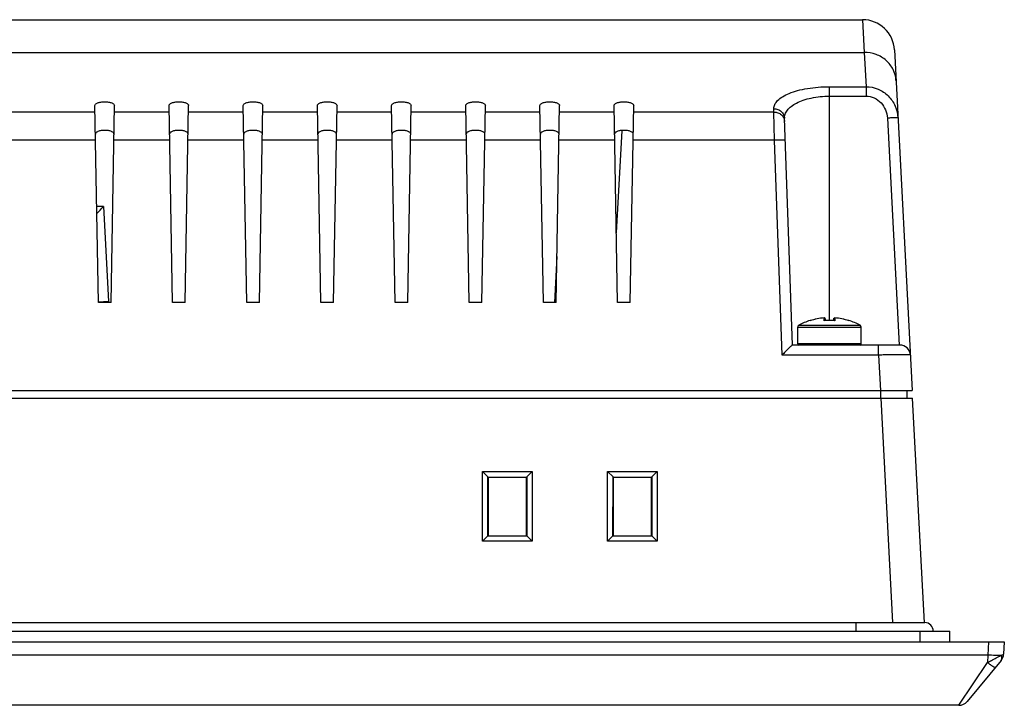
# Model space of a CAD drawing. Header units: millimetres. Extents: x 0 to 1189, y 0 to 841.
# Tile 8 of 17: x 461 to 554, y 691 to 756. Entities that reach past the tile are written whole.
import ezdxf

# ---------------------------------------------------------------- set-up
doc = ezdxf.new("R2010")
doc.units = ezdxf.units.MM
doc.header["$LTSCALE"] = 65.395
for name, color, linetype in [('FRONT_CASE-RX10-SHAPE', 7, 'CONTINUOUS'), ('M3X8-SHAPE', 7, 'CONTINUOUS'), ('REAR_CASE-RX10-SHAPE', 7, 'CONTINUOUS'), ('SEAL_GASKET_RX10-SHAPE', 7, 'CONTINUOUS')]:
    doc.layers.add(name, color=color, linetype=linetype)

msp = doc.modelspace()

# ---------------------------------------------------------------- linework, layer by layer
at = {"layer": 'FRONT_CASE-RX10-SHAPE', "color": 7, "linetype": 'Continuous'}
for p, q in [((288.161, 720.367), (544.855, 720.367)), ((541.859, 720.367), (542.97, 699.167)), ((545.966, 699.165), (544.855, 720.367)), ((504.255, 706.842), (504.262, 713.44)), ((504.262, 713.44), (508.954, 713.44)), ((504.779, 712.923), (504.262, 713.44)), ((504.773, 707.333), (504.779, 712.923)), ((504.779, 712.896), (504.779, 712.923)), ((504.779, 712.896), (508.436, 712.896)), ((504.808, 712.867), (504.779, 712.896)), ((508.408, 712.867), (504.808, 712.867)), ((504.808, 712.867), (504.808, 707.367)), ((508.408, 712.867), (508.436, 712.896)), ((508.408, 707.367), (508.408, 712.867)), ((508.437, 712.923), (508.436, 712.896)), ((508.437, 712.923), (508.954, 713.44)), ((508.437, 712.923), (508.442, 707.333)), ((508.954, 713.44), (508.96, 706.842)), ((516.055, 706.842), (516.062, 713.44)), ((516.062, 713.44), (520.754, 713.44)), ((516.579, 712.923), (516.062, 713.44)), ((516.573, 707.333), (516.579, 712.923)), ((516.579, 712.896), (516.579, 712.923)), ((516.579, 712.896), (520.236, 712.896)), ((516.608, 712.867), (516.579, 712.896)), ((520.208, 712.867), (516.608, 712.867)), ((516.608, 712.867), (516.608, 707.367)), ((520.208, 712.867), (520.236, 712.896)), ((520.208, 707.367), (520.208, 712.867)), ((520.237, 712.923), (520.236, 712.896)), ((520.237, 712.923), (520.754, 713.44)), ((520.237, 712.923), (520.242, 707.333)), ((520.754, 713.44), (520.76, 706.842)), ((504.746, 707.332), (504.255, 706.842)), ((504.773, 707.333), (504.746, 707.332)), ((508.47, 707.332), (504.746, 707.332)), ((504.808, 707.367), (504.773, 707.333)), ((504.808, 707.367), (508.408, 707.367)), ((508.408, 707.367), (508.442, 707.333)), ((508.47, 707.332), (508.442, 707.333)), ((508.47, 707.332), (508.96, 706.842)), ((516.546, 707.332), (516.055, 706.842)), ((516.573, 707.333), (516.546, 707.332)), ((520.27, 707.332), (516.546, 707.332)), ((516.608, 707.367), (516.573, 707.333)), ((516.608, 707.367), (520.208, 707.367)), ((520.208, 707.367), (520.242, 707.333)), ((520.27, 707.332), (520.242, 707.333)), ((520.27, 707.332), (520.76, 706.842)), ((508.96, 706.842), (504.255, 706.842)), ((520.76, 706.842), (516.055, 706.842)), ((279.508, 697.367), (553.508, 697.367)), ((552.01, 697.367), (551.944, 696.106)), ((553.508, 697.367), (553.446, 696.193)), ((551.944, 696.106), (281.072, 696.106)), ((551.944, 696.106), (551.918, 695.419)), ((549.224, 691.367), (551.918, 695.419)), ((553.216, 695.606), (549.993, 691.728)), ((549.224, 691.367), (283.791, 691.367))]:
    msp.add_line(p, q, dxfattribs=at)
for centre, start, end in [((552.447, 696.245), 320.26485, 357), ((549.224, 692.367), 270, 320.26485)]:
    msp.add_arc(centre, 1, start, end, dxfattribs=at)
for points, knots in [([(551.918, 695.419), (552.041, 695.48), (552.474, 695.697), (552.903, 695.921), (553.213, 696.076)], [0, 0, 0, 0, 0.283517, 1, 1, 1, 1]), ([(553.214, 696.076), (553.032, 696.07), (552.609, 696.076), (552.185, 696.093), (551.944, 696.106)], [0, 0, 0, 0, 0.428223, 1, 1, 1, 1]), ([(553.214, 696.076), (553.244, 695.975), (553.272, 695.774), (553.195, 695.579), (553.136, 695.509)], [0, 0, 0, 0, 0.534098, 1, 1, 1, 1]), ([(553.214, 696.076), (553.247, 696.091), (553.304, 696.116), (553.371, 696.147), (553.409, 696.167), (553.429, 696.178), (553.44, 696.186), (553.446, 696.19), (553.446, 696.193)], [0, 0, 0, 0, 0.415581, 0.725826, 0.838481, 0.921707, 0.975146, 1, 1, 1, 1]), ([(551.918, 695.419), (552.008, 695.347), (552.175, 695.22), (552.402, 695.068), (552.561, 694.983), (552.648, 694.956), (552.681, 694.961), (552.687, 694.969)], [0, 0, 0, 0, 0.379423, 0.693913, 0.905208, 0.965707, 1, 1, 1, 1])]:
    msp.add_open_spline(points, degree=3, knots=knots, dxfattribs=at)
at = {"layer": 'M3X8-SHAPE', "color": 7, "linetype": 'Continuous'}
for p, q in [((535.177, 727.66), (535.177, 727.682)), ((536.499, 727.66), (536.499, 727.924)), ((537.008, 727.687), (536.53, 727.667)), ((536.608, 727.833), (536.608, 727.671)), ((537.485, 727.667), (537.008, 727.687)), ((537.408, 727.671), (537.408, 727.833)), ((537.516, 727.924), (537.516, 727.66)), ((538.838, 727.682), (538.838, 727.66)), ((534.008, 727.05), (540.008, 727.05)), ((534.008, 725.467), (534.008, 727.05)), ((534.111, 727.226), (539.904, 727.226)), ((540.008, 725.467), (540.008, 727.05)), ((540.008, 725.467), (534.008, 725.467))]:
    msp.add_line(p, q, dxfattribs=at)
for centre, radius, start, end in [((537.008, 721.942), 6.025, 107.68583, 118.73026), ((537.008, 721.942), 6.004, 94.85821, 107.75125), ((535.208, 727.587), 0.1, 68.26756, 107.68583), ((535.217, 727.564), 0.104, 107.67914, 112.45548), ((537.008, 721.942), 6.004, 94.77711, 107.66853), ((536.516, 727.825), 0.1, 94.78742, 99.6555), ((537.008, 721.942), 5.74, 84.91839, 95.08161), ((536.543, 727.549), 0.119, 107.27702, 111.57657), ((537.008, 721.942), 5.745, 86.00683, 93.99317), ((537.008, 721.942), 6.004, 72.33147, 85.22289), ((537.499, 727.826), 0.0996, 82.68119, 85.22051), ((537.472, 727.549), 0.119, 68.42128, 72.72083), ((537.499, 727.825), 0.101, 80.35055, 82.68114), ((537.008, 721.942), 6.004, 72.24875, 85.14179), ((538.808, 727.587), 0.1, 72.31417, 111.73235), ((538.798, 727.564), 0.104, 67.5447, 72.32094), ((537.008, 721.942), 6.025, 61.26974, 72.31417), ((534.208, 727.05), 0.2, 118.73026, 180), ((539.808, 727.05), 0.2, 0, 61.26974), ((534.108, 725.467), 0.1, 180, 270), ((539.908, 725.467), 0.1, 270, 0)]:
    msp.add_arc(centre, radius, start, end, dxfattribs=at)
for points, knots in [([(536.608, 727.833), (536.608, 727.848), (536.601, 727.876), (536.575, 727.908), (536.542, 727.924), (536.519, 727.926), (536.508, 727.925)], [0, 0, 0, 0, 0.295493, 0.554038, 0.782644, 1, 1, 1, 1]), ([(537.408, 727.833), (537.408, 727.848), (537.415, 727.876), (537.44, 727.908), (537.473, 727.924), (537.497, 727.926), (537.508, 727.925)], [0, 0, 0, 0, 0.296204, 0.553895, 0.782279, 1, 1, 1, 1])]:
    msp.add_open_spline(points, degree=3, knots=knots, dxfattribs=at)
for points in [[(536.53, 727.667), (536.522, 727.667), (536.515, 727.665), (536.508, 727.663)], [(537.485, 727.667), (537.493, 727.667), (537.5, 727.665), (537.508, 727.663)]]:
    msp.add_open_spline(points, degree=3, dxfattribs=at)
at = {"layer": 'REAR_CASE-RX10-SHAPE', "color": 7, "linetype": 'Continuous'}
for p, q in [((292.878, 756.067), (540.137, 756.067)), ((540.137, 756.067), (540.257, 753.608)), ((540.257, 753.608), (540.259, 753.575)), ((454.199, 752.974), (540.288, 752.974)), ((540.259, 753.575), (540.288, 752.974)), ((540.288, 752.974), (540.457, 749.747)), ((543.133, 753.224), (544.818, 721.067)), ((537.008, 749.747), (540.457, 749.747)), ((537.008, 727.687), (537.008, 749.747)), ((540.457, 749.747), (540.457, 748.85)), ((537.008, 748.85), (540.457, 748.85)), ((467.694, 747.351), (446.506, 747.351)), ((468.008, 729.367), (467.683, 747.964)), ((469.208, 729.367), (469.532, 747.964)), ((474.694, 747.351), (469.522, 747.351)), ((475.008, 729.367), (474.683, 747.964)), ((476.208, 729.367), (476.532, 747.964)), ((481.694, 747.351), (476.522, 747.351)), ((482.008, 729.367), (481.683, 747.964)), ((483.208, 729.367), (483.532, 747.964)), ((488.694, 747.351), (483.522, 747.351)), ((489.008, 729.367), (488.683, 747.964)), ((490.208, 729.367), (490.532, 747.964)), ((495.694, 747.351), (490.522, 747.351)), ((496.008, 729.367), (495.683, 747.964)), ((497.208, 729.367), (497.532, 747.964)), ((502.694, 747.351), (497.522, 747.351)), ((503.008, 729.367), (502.683, 747.964)), ((504.208, 729.367), (504.532, 747.964)), ((509.694, 747.351), (504.522, 747.351)), ((510.008, 729.367), (509.683, 747.964)), ((511.208, 729.367), (511.532, 747.964)), ((516.694, 747.351), (511.522, 747.351)), ((517.008, 729.367), (516.683, 747.964)), ((518.208, 729.367), (518.532, 747.964)), ((531.772, 747.351), (518.522, 747.351)), ((531.772, 747.351), (531.761, 747.665)), ((531.833, 744.714), (531.772, 747.351)), ((533.508, 725.367), (532.76, 746.769)), ((542.471, 746.779), (543.593, 725.367)), ((517.399, 745.615), (516.893, 735.95)), ((467.74, 744.714), (446.429, 744.714)), ((474.74, 744.714), (469.476, 744.714)), ((481.74, 744.714), (476.476, 744.714)), ((488.74, 744.714), (483.476, 744.714)), ((495.74, 744.714), (490.476, 744.714)), ((502.74, 744.714), (497.476, 744.714)), ((509.74, 744.714), (504.476, 744.714)), ((516.74, 744.714), (511.476, 744.714)), ((531.833, 744.714), (518.476, 744.714)), ((532.542, 724.42), (531.833, 744.714)), ((468.489, 738.436), (467.849, 738.436)), ((468.489, 738.436), (468.958, 729.484)), ((511.284, 733.726), (511.056, 729.375)), ((469.208, 729.367), (468.008, 729.367)), ((476.208, 729.367), (475.008, 729.367)), ((483.208, 729.367), (482.008, 729.367)), ((490.208, 729.367), (489.008, 729.367)), ((497.208, 729.367), (496.008, 729.367)), ((504.208, 729.367), (503.008, 729.367)), ((511.208, 729.367), (510.008, 729.367)), ((518.208, 729.367), (517.008, 729.367)), ((543.644, 725.367), (533.506, 725.367)), ((541.646, 724.42), (541.646, 725.367)), ((541.646, 724.42), (532.542, 724.42)), ((541.646, 724.42), (541.822, 721.067)), ((288.197, 721.067), (544.818, 721.067)), ((541.859, 720.367), (541.859, 721.067)), ((544.325, 720.367), (544.325, 721.067))]:
    msp.add_line(p, q, dxfattribs=at)
for centre, radius, start, end in [((540.137, 753.067), 3, 3, 90), ((378.112, 824.306), 124.666, 316.04701, 316.46466), ((466.581, 774.86), 45.438, 271.79617, 272.99885), ((469.958, 729.537), 1.002, 183.00803, 189.74381), ((543.644, 724.367), 1, 3, 90)]:
    msp.add_arc(centre, radius, start, end, dxfattribs=at)
for points, knots in [([(543.284, 750.337), (543.266, 750.69), (543.124, 751.223), (542.743, 751.832), (542.239, 752.368), (541.419, 752.849), (540.665, 752.977), (540.288, 752.974)], [0, 0, 0, 0, 0.241656, 0.364635, 0.489175, 0.742136, 1, 1, 1, 1]), ([(531.761, 747.665), (531.756, 747.799), (531.825, 748.093), (532.127, 748.481), (532.6, 748.831), (533.239, 749.141), (534.028, 749.4), (534.944, 749.596), (535.951, 749.719), (536.651, 749.747), (537.008, 749.747)], [0, 0, 0, 0, 0.066323, 0.143846, 0.239941, 0.357323, 0.495643, 0.652247, 0.822465, 1, 1, 1, 1]), ([(540.457, 749.747), (540.843, 749.747), (541.623, 749.59), (542.604, 748.926), (543.268, 747.949), (543.449, 747.181), (543.47, 746.796)], [0, 0, 0, 0, 0.25034, 0.500458, 0.750307, 1, 1, 1, 1]), ([(467.683, 747.964), (467.682, 748.014), (467.731, 748.096), (467.833, 748.168), (467.996, 748.247), (468.258, 748.311), (468.608, 748.338), (468.957, 748.311), (469.22, 748.247), (469.382, 748.168), (469.484, 748.096), (469.533, 748.014), (469.532, 747.964)], [0, 0, 0, 0, 0.070829, 0.119188, 0.178183, 0.325926, 0.5, 0.674074, 0.821819, 0.880813, 0.92917, 1, 1, 1, 1]), ([(474.683, 747.964), (474.682, 748.014), (474.731, 748.096), (474.833, 748.168), (474.996, 748.247), (475.258, 748.311), (475.608, 748.338), (475.957, 748.311), (476.22, 748.247), (476.382, 748.168), (476.484, 748.096), (476.533, 748.014), (476.532, 747.964)], [0, 0, 0, 0, 0.070829, 0.119188, 0.178183, 0.325926, 0.5, 0.674074, 0.821819, 0.880813, 0.92917, 1, 1, 1, 1]), ([(481.683, 747.964), (481.682, 748.014), (481.731, 748.096), (481.833, 748.168), (481.996, 748.247), (482.258, 748.311), (482.608, 748.338), (482.957, 748.311), (483.22, 748.247), (483.382, 748.168), (483.484, 748.096), (483.533, 748.014), (483.532, 747.964)], [0, 0, 0, 0, 0.070829, 0.119188, 0.178183, 0.325926, 0.5, 0.674074, 0.821819, 0.880813, 0.92917, 1, 1, 1, 1]), ([(488.683, 747.964), (488.682, 748.014), (488.731, 748.096), (488.833, 748.168), (488.996, 748.247), (489.258, 748.311), (489.608, 748.338), (489.957, 748.311), (490.22, 748.247), (490.382, 748.168), (490.484, 748.096), (490.533, 748.014), (490.532, 747.964)], [0, 0, 0, 0, 0.070829, 0.119188, 0.178183, 0.325926, 0.5, 0.674074, 0.821819, 0.880812, 0.92917, 1, 1, 1, 1]), ([(495.683, 747.964), (495.682, 748.014), (495.732, 748.096), (495.833, 748.168), (495.996, 748.247), (496.259, 748.311), (496.608, 748.338), (496.957, 748.311), (497.22, 748.247), (497.382, 748.168), (497.484, 748.096), (497.533, 748.014), (497.532, 747.964)], [0, 0, 0, 0, 0.070846, 0.119216, 0.178228, 0.326054, 0.50018, 0.674228, 0.821904, 0.880867, 0.929203, 1, 1, 1, 1]), ([(502.683, 747.964), (502.682, 748.014), (502.732, 748.096), (502.833, 748.168), (502.996, 748.247), (503.258, 748.311), (503.608, 748.338), (503.957, 748.311), (504.22, 748.247), (504.382, 748.168), (504.484, 748.096), (504.533, 748.014), (504.532, 747.964)], [0, 0, 0, 0, 0.070844, 0.119216, 0.178228, 0.326036, 0.500157, 0.674201, 0.821888, 0.880858, 0.929199, 1, 1, 1, 1]), ([(509.683, 747.964), (509.682, 748.014), (509.732, 748.096), (509.833, 748.168), (509.996, 748.247), (510.258, 748.311), (510.608, 748.338), (510.957, 748.311), (511.22, 748.247), (511.382, 748.168), (511.484, 748.096), (511.533, 748.014), (511.532, 747.964)], [0, 0, 0, 0, 0.070844, 0.119216, 0.178228, 0.326036, 0.500157, 0.674201, 0.821889, 0.880858, 0.929199, 1, 1, 1, 1]), ([(516.683, 747.964), (516.682, 748.014), (516.732, 748.096), (516.833, 748.168), (516.996, 748.247), (517.258, 748.311), (517.608, 748.338), (517.957, 748.311), (518.22, 748.247), (518.382, 748.168), (518.484, 748.096), (518.533, 748.014), (518.532, 747.964)], [0, 0, 0, 0, 0.070844, 0.119216, 0.178228, 0.326036, 0.500158, 0.674201, 0.821889, 0.880858, 0.929199, 1, 1, 1, 1]), ([(532.76, 746.769), (532.756, 746.899), (532.803, 747.177), (533.034, 747.564), (533.41, 747.917), (533.922, 748.23), (534.56, 748.494), (535.592, 748.771), (536.432, 748.85), (537.008, 748.85)], [0, 0, 0, 0, 0.076354, 0.160609, 0.259219, 0.375597, 0.510565, 0.662607, 1, 1, 1, 1]), ([(540.457, 748.85), (540.721, 748.85), (541.254, 748.732), (541.908, 748.252), (542.34, 747.569), (542.457, 747.043), (542.471, 746.779)], [0, 0, 0, 0, 0.249719, 0.499645, 0.749767, 1, 1, 1, 1]), ([(531.761, 747.665), (531.888, 747.666), (532.142, 747.622), (532.47, 747.427), (532.696, 747.129), (532.756, 746.888), (532.76, 746.769)], [0, 0, 0, 0, 0.258186, 0.511491, 0.758109, 1, 1, 1, 1]), ([(531.772, 747.351), (531.899, 747.351), (532.153, 747.307), (532.481, 747.112), (532.707, 746.814), (532.767, 746.573), (532.771, 746.454)], [0, 0, 0, 0, 0.258186, 0.511491, 0.758109, 1, 1, 1, 1]), ([(543.47, 746.796), (543.469, 746.798), (543.46, 746.801), (543.448, 746.803), (543.423, 746.805), (543.374, 746.807), (543.29, 746.807), (543.167, 746.806), (543.018, 746.802), (542.783, 746.794), (542.598, 746.786), (542.471, 746.779)], [0, 0, 0, 0, 0.005896, 0.020644, 0.044649, 0.077786, 0.170138, 0.294288, 0.445529, 0.618013, 1, 1, 1, 1]), ([(469.485, 745.28), (469.486, 745.327), (469.439, 745.405), (469.343, 745.473), (469.189, 745.548), (468.939, 745.609), (468.608, 745.635), (468.276, 745.609), (468.027, 745.548), (467.872, 745.473), (467.776, 745.405), (467.729, 745.327), (467.73, 745.28)], [0, 0, 0, 0, 0.070829, 0.119188, 0.178184, 0.325928, 0.500002, 0.674077, 0.821821, 0.880815, 0.929172, 1, 1, 1, 1]), ([(476.485, 745.28), (476.486, 745.327), (476.439, 745.405), (476.343, 745.473), (476.189, 745.548), (475.939, 745.609), (475.608, 745.635), (475.276, 745.609), (475.027, 745.548), (474.872, 745.473), (474.776, 745.405), (474.729, 745.327), (474.73, 745.28)], [0, 0, 0, 0, 0.070829, 0.119188, 0.178184, 0.325928, 0.500002, 0.674077, 0.821821, 0.880815, 0.929172, 1, 1, 1, 1]), ([(483.485, 745.28), (483.486, 745.327), (483.439, 745.405), (483.343, 745.473), (483.189, 745.548), (482.939, 745.609), (482.608, 745.635), (482.276, 745.609), (482.027, 745.548), (481.872, 745.473), (481.776, 745.405), (481.729, 745.327), (481.73, 745.28)], [0, 0, 0, 0, 0.070829, 0.119188, 0.178184, 0.325928, 0.500002, 0.674077, 0.821821, 0.880815, 0.929172, 1, 1, 1, 1]), ([(490.485, 745.28), (490.486, 745.327), (490.439, 745.405), (490.343, 745.473), (490.189, 745.548), (489.939, 745.609), (489.608, 745.635), (489.276, 745.609), (489.027, 745.548), (488.872, 745.473), (488.776, 745.405), (488.729, 745.327), (488.73, 745.28)], [0, 0, 0, 0, 0.070829, 0.119188, 0.178184, 0.325928, 0.500002, 0.674077, 0.821821, 0.880815, 0.929172, 1, 1, 1, 1]), ([(497.485, 745.28), (497.486, 745.327), (497.439, 745.405), (497.343, 745.473), (497.188, 745.548), (496.939, 745.609), (496.607, 745.635), (496.276, 745.609), (496.027, 745.548), (495.872, 745.473), (495.776, 745.405), (495.729, 745.327), (495.73, 745.28)], [0, 0, 0, 0, 0.070847, 0.119219, 0.178234, 0.326064, 0.500198, 0.674243, 0.821913, 0.880873, 0.929206, 1, 1, 1, 1]), ([(504.485, 745.28), (504.486, 745.327), (504.439, 745.405), (504.343, 745.473), (504.188, 745.548), (503.939, 745.609), (503.607, 745.635), (503.276, 745.609), (503.027, 745.548), (502.872, 745.473), (502.776, 745.405), (502.729, 745.327), (502.73, 745.28)], [0, 0, 0, 0, 0.070847, 0.119219, 0.178234, 0.326065, 0.500198, 0.674244, 0.821914, 0.880873, 0.929206, 1, 1, 1, 1]), ([(511.485, 745.28), (511.486, 745.327), (511.439, 745.405), (511.343, 745.473), (511.188, 745.548), (510.939, 745.609), (510.607, 745.635), (510.276, 745.609), (510.027, 745.548), (509.872, 745.473), (509.776, 745.405), (509.729, 745.327), (509.73, 745.28)], [0, 0, 0, 0, 0.070848, 0.11922, 0.178234, 0.326065, 0.500199, 0.674244, 0.821914, 0.880873, 0.929206, 1, 1, 1, 1]), ([(518.485, 745.28), (518.486, 745.327), (518.439, 745.405), (518.343, 745.473), (518.188, 745.548), (517.939, 745.609), (517.607, 745.635), (517.276, 745.609), (517.027, 745.548), (516.872, 745.473), (516.776, 745.405), (516.729, 745.327), (516.73, 745.28)], [0, 0, 0, 0, 0.070845, 0.119219, 0.178233, 0.326046, 0.500173, 0.674216, 0.821897, 0.880863, 0.929201, 1, 1, 1, 1]), ([(531.833, 744.714), (531.961, 744.718), (532.145, 744.723), (532.381, 744.725), (532.53, 744.724), (532.653, 744.721), (532.744, 744.716), (532.8, 744.709), (532.825, 744.703), (532.833, 744.699), (532.833, 744.697)], [0, 0, 0, 0, 0.381021, 0.5531, 0.704031, 0.828003, 0.920362, 0.97781, 0.992997, 1, 1, 1, 1]), ([(533.506, 725.367), (533.502, 725.367), (533.49, 725.356), (533.466, 725.339), (533.432, 725.308), (533.369, 725.251), (533.275, 725.16), (533.148, 725.035), (533.006, 724.894), (532.802, 724.687), (532.647, 724.528), (532.542, 724.42)], [0, 0, 0, 0, 0.010133, 0.032739, 0.066793, 0.110755, 0.222318, 0.356728, 0.506272, 0.665652, 1, 1, 1, 1]), ([(544.642, 724.42), (544.642, 724.421), (544.635, 724.423), (544.626, 724.425), (544.607, 724.427), (544.569, 724.43), (544.503, 724.433), (544.405, 724.436), (544.279, 724.438), (544.129, 724.44), (543.954, 724.441), (543.679, 724.441), (543.289, 724.44), (542.778, 724.436), (542.223, 724.429), (541.841, 724.423), (541.646, 724.42)], [0, 0, 0, 0, 0.001499, 0.00523, 0.011309, 0.019751, 0.043657, 0.076741, 0.118699, 0.169133, 0.227558, 0.29342, 0.444844, 0.617599, 0.80504, 1, 1, 1, 1])]:
    msp.add_open_spline(points, degree=3, knots=knots, dxfattribs=at)
at = {"layer": 'SEAL_GASKET_RX10-SHAPE', "color": 7, "linetype": 'Continuous'}
for p, q in [((283.008, 699.167), (546.008, 699.167)), ((539.508, 699.167), (539.508, 698.367)), ((280.659, 698.367), (548.356, 698.367)), ((545.557, 697.367), (545.557, 698.367)), ((548.356, 697.367), (548.356, 698.367))]:
    msp.add_line(p, q, dxfattribs=at)
msp.add_arc((546.008, 698.367), 0.8, 0, 90, dxfattribs=at)

doc.saveas('drawing.dxf')
